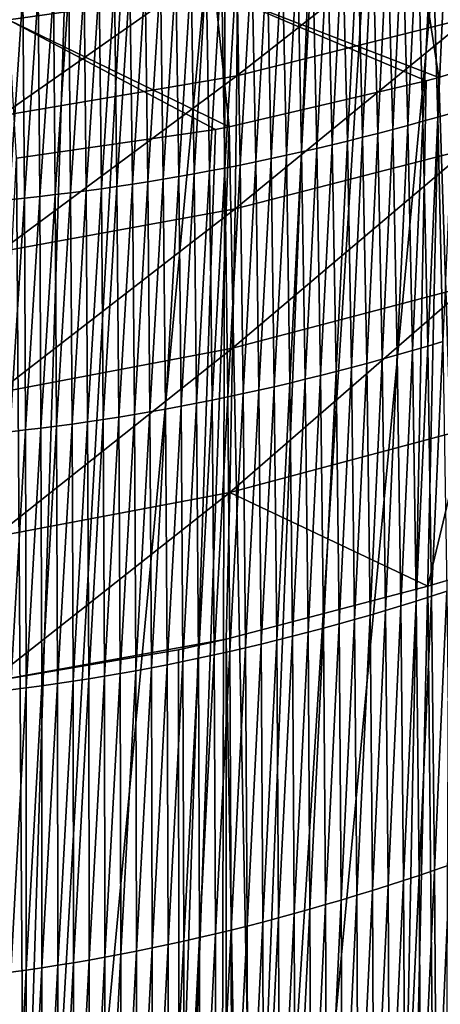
# Model space of a CAD drawing. Header units: metres. Extents: x -24 to 24, y -238 to 25.
# Tile 252 of 256: x 1.99 to 5.3, y -36.99 to -29.24. Entities that reach past the tile are written whole.
import ezdxf

# ---------------------------------------------------------------- set-up
doc = ezdxf.new("R2010")
doc.units = ezdxf.units.M
doc.layers.add('solid_10441023_001', color=7, linetype='CONTINUOUS')

msp = doc.modelspace()

# ---------------------------------------------------------------- linework, layer by layer
at = {"layer": 'solid_10441023_001'}
for points in [[(2.405645, -27.160458, 83.143303), (1.806973, -27.146549, 83.195206), (1.787824, -46.745625, 88.445786)], [(2.892589, -27.174698, 83.090157), (2.405645, -27.160458, 83.143303), (1.787824, -46.745625, 88.445786)], [(2.892589, -27.174698, 83.090157), (1.787824, -46.745625, 88.445786), (3.612566, -27.2006, 82.993492)], [(1.787824, -46.745625, 88.445786), (3.566604, -46.842449, 88.25399), (3.612566, -27.2006, 82.993492)], [(4.329034, -27.232174, 82.875656), (3.612566, -27.2006, 82.993492), (3.566604, -46.842449, 88.25399)], [(4.802389, -27.256248, 82.785812), (4.329034, -27.232174, 82.875656), (3.566604, -46.842449, 88.25399)], [(4.802389, -27.256248, 82.785812), (3.566604, -46.842449, 88.25399), (5.397484, -27.290197, 82.659111)], [(3.566604, -46.842449, 88.25399), (5.316508, -47.00523, 87.938446), (5.397484, -27.290197, 82.659111)], [(1.903548, -29.236765, 72.434242), (1.855806, -28.213028, 71.896141), (3.529342, -29.008297, 72.572479)], [(5.521141, -28.251543, 21.400761), (3.706225, -28.688311, 21.654175), (3.701231, -29.677841, 21.253317)], [(5.527874, -29.221769, 20.992352), (5.521141, -28.251543, 21.400761), (3.701231, -29.677841, 21.253317)], [(5.167145, -30.036753, -17.229479), (5.123639, -28.475065, -19.938887), (5.240505, -28.444271, -19.92363)], [(5.285174, -30.003502, -17.217371), (5.167145, -30.036753, -17.229479), (5.240505, -28.444271, -19.92363)], [(5.285174, -30.003502, -17.217371), (5.240505, -28.444271, -19.92363), (5.357035, -28.412855, -19.908146)], [(5.402843, -29.969599, -17.205082), (5.285174, -30.003502, -17.217371), (5.357035, -28.412855, -19.908146)], [(4.811069, -30.13249, -17.264711), (4.771179, -28.563633, -19.983282), (4.888961, -28.534754, -19.968712)], [(4.930075, -30.101255, -17.253149), (4.811069, -30.13249, -17.264711), (4.888961, -28.534754, -19.968712)], [(4.930075, -30.101255, -17.253149), (4.888961, -28.534754, -19.968712), (5.006453, -28.505228, -19.953915)], [(5.048773, -30.06934, -17.241405), (4.930075, -30.101255, -17.253149), (5.006453, -28.505228, -19.953915)], [(5.048773, -30.06934, -17.241405), (5.006453, -28.505228, -19.953915), (5.123639, -28.475065, -19.938887)], [(5.167145, -30.036753, -17.229479), (5.048773, -30.06934, -17.241405), (5.123639, -28.475065, -19.938887)], [(4.452375, -30.222019, -17.2983), (4.416245, -28.646318, -20.025612), (4.534806, -28.619423, -20.011732)], [(4.572202, -30.192883, -17.287287), (4.452375, -30.222019, -17.2983), (4.534806, -28.619423, -20.011732)], [(4.572202, -30.192883, -17.287287), (4.534806, -28.619423, -20.011732), (4.653122, -28.59186, -19.997623)], [(4.691772, -30.163036, -17.276091), (4.572202, -30.192883, -17.287287), (4.653122, -28.59186, -19.997623)], [(4.691772, -30.163036, -17.276091), (4.653122, -28.59186, -19.997623), (4.771179, -28.563633, -19.983282)], [(4.811069, -30.13249, -17.264711), (4.691772, -30.163036, -17.276091), (4.771179, -28.563633, -19.983282)], [(3.706225, -28.688311, 21.654175), (1.854738, -28.977674, 21.820175), (1.845709, -29.994009, 21.419168)], [(3.701231, -29.677841, 21.253317), (3.706225, -28.688311, 21.654175), (1.845709, -29.994009, 21.419168)], [(3.529342, -29.008297, 72.572479), (5.132573, -28.648363, 72.789711), (5.290913, -29.691345, 73.192993)], [(4.09153, -30.30509, -17.330229), (4.059248, -28.722904, -20.065863), (4.178451, -28.698067, -20.052677)], [(4.212022, -30.278133, -17.319771), (4.09153, -30.30509, -17.330229), (4.178451, -28.698067, -20.052677)], [(4.212022, -30.278133, -17.319771), (4.178451, -28.698067, -20.052677), (4.297455, -28.672535, -20.039261)], [(4.332309, -30.250441, -17.309128), (4.212022, -30.278133, -17.319771), (4.297455, -28.672535, -20.039261)], [(4.332309, -30.250441, -17.309128), (4.297455, -28.672535, -20.039261), (4.416245, -28.646318, -20.025612)], [(4.452375, -30.222019, -17.2983), (4.332309, -30.250441, -17.309128), (4.416245, -28.646318, -20.025612)], [(5.132573, -28.648363, 72.789711), (6.910631, -29.166613, 73.49929), (5.290913, -29.691345, 73.192993)], [(3.729004, -30.381456, -17.360489), (3.700601, -28.793177, -20.104027), (3.820308, -28.770468, -20.091537)], [(3.850004, -30.356762, -17.350588), (3.729004, -30.381456, -17.360489), (3.820308, -28.770468, -20.091537)], [(3.850004, -30.356762, -17.350588), (3.820308, -28.770468, -20.091537), (3.939862, -28.74704, -20.078817)], [(3.970852, -30.331303, -17.340502), (3.850004, -30.356762, -17.350588), (3.939862, -28.74704, -20.078817)], [(3.970852, -30.331303, -17.340502), (3.939862, -28.74704, -20.078817), (4.059248, -28.722904, -20.065863)], [(4.09153, -30.30509, -17.330229), (3.970852, -30.331303, -17.340502), (4.059248, -28.722904, -20.065863)], [(3.243829, -30.47242, -17.39822), (3.220548, -28.876686, -20.15164), (3.340715, -28.856924, -20.140089)], [(3.365265, -30.450869, -17.389069), (3.243829, -30.47242, -17.39822), (3.340715, -28.856924, -20.140089)], [(3.365265, -30.450869, -17.389069), (3.340715, -28.856924, -20.140089), (3.460789, -28.836414, -20.128302)], [(3.486617, -30.42852, -17.37973), (3.365265, -30.450869, -17.389069), (3.460789, -28.836414, -20.128302)], [(3.486617, -30.42852, -17.37973), (3.460789, -28.836414, -20.128302), (3.580756, -28.815163, -20.116282)], [(3.607869, -30.405378, -17.370203), (3.486617, -30.42852, -17.37973), (3.580756, -28.815163, -20.116282)], [(3.607869, -30.405378, -17.370203), (3.580756, -28.815163, -20.116282), (3.700601, -28.793177, -20.104027)], [(3.729004, -30.381456, -17.360489), (3.607869, -30.405378, -17.370203), (3.700601, -28.793177, -20.104027)], [(2.757609, -30.550442, -17.432936), (2.739269, -28.948093, -20.195494), (2.859649, -28.9314, -20.184885)], [(2.879201, -30.532177, -17.424541), (2.757609, -30.550442, -17.432936), (2.859649, -28.9314, -20.184885)], [(2.879201, -30.532177, -17.424541), (2.859649, -28.9314, -20.184885), (2.98, -28.913931, -20.17404)], [(3.00078, -30.513081, -17.415956), (2.879201, -30.532177, -17.424541), (2.98, -28.913931, -20.17404)], [(3.00078, -30.513081, -17.415956), (2.98, -28.913931, -20.17404), (3.100305, -28.895691, -20.162958)], [(3.122329, -30.49316, -17.407183), (3.00078, -30.513081, -17.415956), (3.100305, -28.895691, -20.162958)], [(3.122329, -30.49316, -17.407183), (3.100305, -28.895691, -20.162958), (3.220548, -28.876686, -20.15164)], [(3.243829, -30.47242, -17.39822), (3.122329, -30.49316, -17.407183), (3.220548, -28.876686, -20.15164)], [(1.903548, -29.236765, 72.434242), (3.529342, -29.008297, 72.572479), (3.642186, -30.080772, 72.965202)], [(2.150113, -30.629169, -17.472038), (2.137494, -29.019825, -20.244923), (2.257778, -29.007053, -20.235523)], [(2.27149, -30.615116, -17.464602), (2.150113, -30.629169, -17.472038), (2.257778, -29.007053, -20.235523)], [(2.27149, -30.615116, -17.464602), (2.257778, -29.007053, -20.235523), (2.378113, -28.993492, -20.22588)], [(2.392946, -30.600214, -17.456974), (2.27149, -30.615116, -17.464602), (2.378113, -28.993492, -20.22588)], [(2.392946, -30.600214, -17.456974), (2.378113, -28.993492, -20.22588), (2.498484, -28.979141, -20.215994)], [(2.514463, -30.584463, -17.449154), (2.392946, -30.600214, -17.456974), (2.498484, -28.979141, -20.215994)], [(2.514463, -30.584463, -17.449154), (2.498484, -28.979141, -20.215994), (2.618875, -28.964008, -20.205864)], [(2.636024, -30.567873, -17.441141), (2.514463, -30.584463, -17.449154), (2.618875, -28.964008, -20.205864)], [(2.636024, -30.567873, -17.441141), (2.618875, -28.964008, -20.205864), (2.739269, -28.948093, -20.195494)], [(2.757609, -30.550442, -17.432936), (2.636024, -30.567873, -17.441141), (2.739269, -28.948093, -20.195494)], [(3.529342, -29.008297, 72.572479), (5.290913, -29.691345, 73.192993), (5.193642, -29.718365, 73.177193)], [(3.529342, -29.008297, 72.572479), (5.193642, -29.718365, 73.177193), (3.642186, -30.080772, 72.965202)], [(1.907674, -30.654709, -17.486326), (1.89715, -29.042982, -20.26298), (2.01728, -29.031801, -20.254074)], [(2.028835, -30.642368, -17.479279), (1.907674, -30.654709, -17.486326), (2.01728, -29.031801, -20.254074)], [(2.028835, -30.642368, -17.479279), (2.01728, -29.031801, -20.254074), (2.137494, -29.019825, -20.244923)], [(2.150113, -30.629169, -17.472038), (2.028835, -30.642368, -17.479279), (2.137494, -29.019825, -20.244923)], [(5.290913, -29.691345, 73.192993), (6.910631, -29.166613, 73.49929), (6.575307, -68.780418, 84.089096)], [(1.903548, -29.236765, 72.434242), (3.642186, -30.080772, 72.965202), (3.534387, -30.101135, 72.953239)], [(1.903548, -29.236765, 72.434242), (3.534387, -30.101135, 72.953239), (1.966501, -30.327717, 72.819511)], [(5.527874, -29.221769, 20.992352), (3.701231, -29.677841, 21.253317), (3.687633, -30.726761, 20.991901)], [(5.52463, -30.25412, 20.723886), (5.527874, -29.221769, 20.992352), (3.687633, -30.726761, 20.991901)], [(3.701231, -29.677841, 21.253317), (1.845709, -29.994009, 21.419168), (1.831389, -31.064358, 21.160982)], [(3.687633, -30.726761, 20.991901), (3.701231, -29.677841, 21.253317), (1.831389, -31.064358, 21.160982)], [(5.290913, -29.691345, 73.192993), (6.575307, -68.780418, 84.089096), (4.432341, -69.19239, 83.620834)], [(5.193642, -29.718365, 73.177193), (5.290913, -29.691345, 73.192993), (4.432341, -69.19239, 83.620834)], [(3.642186, -30.080772, 72.965202), (5.193642, -29.718365, 73.177193), (4.432341, -69.19239, 83.620834)], [(5.204666, -31.80827, -14.659965), (5.167145, -30.036753, -17.229479), (5.285174, -30.003502, -17.217371)], [(5.323811, -31.772318, -14.650846), (5.204666, -31.80827, -14.659965), (5.285174, -30.003502, -17.217371)], [(5.323811, -31.772318, -14.650846), (5.285174, -30.003502, -17.217371), (5.402843, -29.969599, -17.205082)], [(3.642186, -30.080772, 72.965202), (4.432341, -69.19239, 83.620834), (2.230711, -69.448067, 83.334251)], [(3.534387, -30.101135, 72.953239), (3.642186, -30.080772, 72.965202), (2.230711, -69.448067, 83.334251)], [(4.965317, -31.878075, -14.677775), (4.930075, -30.101255, -17.253149), (5.048773, -30.06934, -17.241405)], [(5.085162, -31.843525, -14.668941), (4.965317, -31.878075, -14.677775), (5.048773, -30.06934, -17.241405)], [(5.085162, -31.843525, -14.668941), (5.048773, -30.06934, -17.241405), (5.167145, -30.036753, -17.229479)], [(5.204666, -31.80827, -14.659965), (5.085162, -31.843525, -14.668941), (5.167145, -30.036753, -17.229479)], [(1.966501, -30.327717, 72.819511), (3.534387, -30.101135, 72.953239), (2.230711, -69.448067, 83.334251)], [(4.603936, -31.977381, -14.703424), (4.572202, -30.192883, -17.287287), (4.691772, -30.163036, -17.276091)], [(4.724685, -31.945011, -14.695017), (4.603936, -31.977381, -14.703424), (4.691772, -30.163036, -17.276091)], [(4.724685, -31.945011, -14.695017), (4.691772, -30.163036, -17.276091), (4.811069, -30.13249, -17.264711)], [(4.845152, -31.911905, -14.686468), (4.724685, -31.945011, -14.695017), (4.811069, -30.13249, -17.264711)], [(4.845152, -31.911905, -14.686468), (4.811069, -30.13249, -17.264711), (4.930075, -30.101255, -17.253149)], [(4.965317, -31.878075, -14.677775), (4.845152, -31.911905, -14.686468), (4.930075, -30.101255, -17.253149)], [(4.240188, -32.069958, -14.727776), (4.212022, -30.278133, -17.319771), (4.332309, -30.250441, -17.309128)], [(4.361668, -32.039864, -14.719803), (4.240188, -32.069958, -14.727776), (4.332309, -30.250441, -17.309128)], [(4.361668, -32.039864, -14.719803), (4.332309, -30.250441, -17.309128), (4.452375, -30.222019, -17.2983)], [(4.482924, -32.008999, -14.711685), (4.361668, -32.039864, -14.719803), (4.452375, -30.222019, -17.2983)], [(4.482924, -32.008999, -14.711685), (4.452375, -30.222019, -17.2983), (4.572202, -30.192883, -17.287287)], [(4.603936, -31.977381, -14.703424), (4.482924, -32.008999, -14.711685), (4.572202, -30.192883, -17.287287)], [(1.966501, -30.327717, 72.819511), (2.230711, -69.448067, 83.334251), (0, -69.534363, 83.237007)], [(5.52463, -30.25412, 20.723886), (3.687633, -30.726761, 20.991901), (3.667922, -31.825565, 20.880259)], [(5.514268, -31.339876, 20.606146), (5.52463, -30.25412, 20.723886), (3.667922, -31.825565, 20.880259)], [(3.996634, -32.1278, -14.743285), (3.970852, -30.331303, -17.340502), (4.09153, -30.30509, -17.330229)], [(4.118504, -32.099274, -14.735603), (3.996634, -32.1278, -14.743285), (4.09153, -30.30509, -17.330229)], [(4.118504, -32.099274, -14.735603), (4.09153, -30.30509, -17.330229), (4.212022, -30.278133, -17.319771)], [(4.240188, -32.069958, -14.727776), (4.118504, -32.099274, -14.735603), (4.212022, -30.278133, -17.319771)], [(3.507685, -32.23381, -14.772546), (3.486617, -30.42852, -17.37973), (3.607869, -30.405378, -17.370203)], [(3.630104, -32.208546, -14.765451), (3.507685, -32.23381, -14.772546), (3.607869, -30.405378, -17.370203)], [(3.630104, -32.208546, -14.765451), (3.607869, -30.405378, -17.370203), (3.729004, -30.381456, -17.360489)], [(3.752414, -32.182446, -14.758209), (3.630104, -32.208546, -14.765451), (3.729004, -30.381456, -17.360489)], [(3.752414, -32.182446, -14.758209), (3.729004, -30.381456, -17.360489), (3.850004, -30.356762, -17.350588)], [(3.874597, -32.155529, -14.75082), (3.752414, -32.182446, -14.758209), (3.850004, -30.356762, -17.350588)], [(3.874597, -32.155529, -14.75082), (3.850004, -30.356762, -17.350588), (3.970852, -30.331303, -17.340502)], [(3.996634, -32.1278, -14.743285), (3.874597, -32.155529, -14.75082), (3.970852, -30.331303, -17.340502)], [(3.139973, -32.304531, -14.792937), (3.122329, -30.49316, -17.407183), (3.243829, -30.47242, -17.39822)], [(3.2626, -32.281818, -14.786289), (3.139973, -32.304531, -14.792937), (3.243829, -30.47242, -17.39822)], [(3.2626, -32.281818, -14.786289), (3.243829, -30.47242, -17.39822), (3.365265, -30.450869, -17.389069)], [(3.385177, -32.25824, -14.779491), (3.2626, -32.281818, -14.786289), (3.365265, -30.450869, -17.389069)], [(3.385177, -32.25824, -14.779491), (3.365265, -30.450869, -17.389069), (3.486617, -30.42852, -17.37973)], [(3.507685, -32.23381, -14.772546), (3.385177, -32.25824, -14.779491), (3.486617, -30.42852, -17.37973)], [(2.649355, -32.386608, -14.818036), (2.636024, -30.567873, -17.441141), (2.757609, -30.550442, -17.432936)], [(2.771986, -32.36742, -14.811986), (2.649355, -32.386608, -14.818036), (2.757609, -30.550442, -17.432936)], [(2.771986, -32.36742, -14.811986), (2.757609, -30.550442, -17.432936), (2.879201, -30.532177, -17.424541)], [(2.894646, -32.34734, -14.805786), (2.771986, -32.36742, -14.811986), (2.879201, -30.532177, -17.424541)], [(2.894646, -32.34734, -14.805786), (2.879201, -30.532177, -17.424541), (3.00078, -30.513081, -17.415956)], [(3.017315, -32.326378, -14.799437), (2.894646, -32.34734, -14.805786), (3.00078, -30.513081, -17.415956)], [(3.017315, -32.326378, -14.799437), (3.00078, -30.513081, -17.415956), (3.122329, -30.49316, -17.407183)], [(3.139973, -32.304531, -14.792937), (3.017315, -32.326378, -14.799437), (3.122329, -30.49316, -17.407183)], [(2.037351, -32.469036, -14.84605), (2.028835, -30.642368, -17.479279), (2.150113, -30.629169, -17.472038)], [(2.15953, -32.454369, -14.840745), (2.037351, -32.469036, -14.84605), (2.150113, -30.629169, -17.472038)], [(2.15953, -32.454369, -14.840745), (2.150113, -30.629169, -17.472038), (2.27149, -30.615116, -17.464602)], [(2.281841, -32.438786, -14.835291), (2.15953, -32.454369, -14.840745), (2.27149, -30.615116, -17.464602)], [(2.281841, -32.438786, -14.835291), (2.27149, -30.615116, -17.464602), (2.392946, -30.600214, -17.456974)], [(2.404262, -32.422295, -14.829688), (2.281841, -32.438786, -14.835291), (2.392946, -30.600214, -17.456974)], [(2.404262, -32.422295, -14.829688), (2.392946, -30.600214, -17.456974), (2.514463, -30.584463, -17.449154)], [(2.526773, -32.404903, -14.823936), (2.404262, -32.422295, -14.829688), (2.514463, -30.584463, -17.449154)], [(2.526773, -32.404903, -14.823936), (2.514463, -30.584463, -17.449154), (2.636024, -30.567873, -17.441141)], [(2.649355, -32.386608, -14.818036), (2.526773, -32.404903, -14.823936), (2.636024, -30.567873, -17.441141)], [(1.915322, -32.482784, -14.851207), (1.907674, -30.654709, -17.486326), (2.028835, -30.642368, -17.479279)], [(2.037351, -32.469036, -14.84605), (1.915322, -32.482784, -14.851207), (2.028835, -30.642368, -17.479279)], [(3.687633, -30.726761, 20.991901), (1.831389, -31.064358, 21.160982), (1.813314, -32.175175, 21.054424)], [(3.667922, -31.825565, 20.880259), (3.687633, -30.726761, 20.991901), (1.813314, -32.175175, 21.054424)], [(5.514268, -31.339876, 20.606146), (3.667922, -31.825565, 20.880259), (3.645195, -32.960941, 20.928314)], [(5.500243, -32.466122, 20.649685), (5.514268, -31.339876, 20.606146), (3.645195, -32.960941, 20.928314)], [(5.235222, -33.778873, -12.244798), (5.204666, -31.80827, -14.659965), (5.323811, -31.772318, -14.650846)], [(5.355413, -33.739998, -12.238494), (5.235222, -33.778873, -12.244798), (5.323811, -31.772318, -14.650846)], [(3.667922, -31.825565, 20.880259), (1.813314, -32.175175, 21.054424), (1.79345, -33.310047, 21.106123)], [(3.645195, -32.960941, 20.928314), (3.667922, -31.825565, 20.880259), (1.79345, -33.310047, 21.106123)], [(4.872511, -33.891068, -12.263071), (4.845152, -31.911905, -14.686468), (4.965317, -31.878075, -14.677775)], [(4.99375, -33.85442, -12.257087), (4.872511, -33.891068, -12.263071), (4.965317, -31.878075, -14.677775)], [(4.99375, -33.85442, -12.257087), (4.965317, -31.878075, -14.677775), (5.085162, -31.843525, -14.668941)], [(5.11466, -33.817017, -12.250996), (4.99375, -33.85442, -12.257087), (5.085162, -31.843525, -14.668941)], [(5.11466, -33.817017, -12.250996), (5.085162, -31.843525, -14.668941), (5.204666, -31.80827, -14.659965)], [(5.235222, -33.778873, -12.244798), (5.11466, -33.817017, -12.250996), (5.204666, -31.80827, -14.659965)], [(4.629137, -33.962059, -12.274714), (4.603936, -31.977381, -14.703424), (4.724685, -31.945011, -14.695017)], [(4.750967, -33.926952, -12.268947), (4.629137, -33.962059, -12.274714), (4.724685, -31.945011, -14.695017)], [(4.750967, -33.926952, -12.268947), (4.724685, -31.945011, -14.695017), (4.845152, -31.911905, -14.686468)], [(4.872511, -33.891068, -12.263071), (4.750967, -33.926952, -12.268947), (4.845152, -31.911905, -14.686468)], [(4.384705, -34.029896, -12.285924), (4.361668, -32.039864, -14.719803), (4.482924, -32.008999, -14.711685)], [(4.507042, -33.996376, -12.280374), (4.384705, -34.029896, -12.285924), (4.482924, -32.008999, -14.711685)], [(4.507042, -33.996376, -12.280374), (4.482924, -32.008999, -14.711685), (4.603936, -31.977381, -14.703424)], [(4.629137, -33.962059, -12.274714), (4.507042, -33.996376, -12.280374), (4.603936, -31.977381, -14.703424)], [(4.016449, -34.125549, -12.301913), (3.996634, -32.1278, -14.743285), (4.118504, -32.099274, -14.735603)], [(4.139387, -34.094494, -12.296694), (4.016449, -34.125549, -12.301913), (4.118504, -32.099274, -14.735603)], [(4.139387, -34.094494, -12.296694), (4.118504, -32.099274, -14.735603), (4.240188, -32.069958, -14.727776)], [(4.262146, -34.062607, -12.291364), (4.139387, -34.094494, -12.296694), (4.240188, -32.069958, -14.727776)], [(4.262146, -34.062607, -12.291364), (4.240188, -32.069958, -14.727776), (4.361668, -32.039864, -14.719803)], [(4.384705, -34.029896, -12.285924), (4.262146, -34.062607, -12.291364), (4.361668, -32.039864, -14.719803)], [(3.646771, -34.2136, -12.316901), (3.630104, -32.208546, -14.765451), (3.752414, -32.182446, -14.758209)], [(3.770119, -34.185112, -12.312017), (3.646771, -34.2136, -12.316901), (3.752414, -32.182446, -14.758209)], [(3.770119, -34.185112, -12.312017), (3.752414, -32.182446, -14.758209), (3.874597, -32.155529, -14.75082)], [(3.893353, -34.155758, -12.307021), (3.770119, -34.185112, -12.312017), (3.874597, -32.155529, -14.75082)], [(3.893353, -34.155758, -12.307021), (3.874597, -32.155529, -14.75082), (3.996634, -32.1278, -14.743285)], [(4.016449, -34.125549, -12.301913), (3.893353, -34.155758, -12.307021), (3.996634, -32.1278, -14.743285)], [(3.276243, -34.293747, -12.330876), (3.2626, -32.281818, -14.786289), (3.385177, -32.25824, -14.779491)], [(3.399811, -34.267929, -12.326332), (3.276243, -34.293747, -12.330876), (3.385177, -32.25824, -14.779491)], [(3.399811, -34.267929, -12.326332), (3.385177, -32.25824, -14.779491), (3.507685, -32.23381, -14.772546)], [(3.523328, -34.241211, -12.321673), (3.399811, -34.267929, -12.326332), (3.507685, -32.23381, -14.772546)], [(3.523328, -34.241211, -12.321673), (3.507685, -32.23381, -14.772546), (3.630104, -32.208546, -14.765451)], [(3.646771, -34.2136, -12.316901), (3.523328, -34.241211, -12.321673), (3.630104, -32.208546, -14.765451)], [(2.781877, -34.387791, -12.347913), (2.771986, -32.36742, -14.811986), (2.894646, -32.34734, -14.805786)], [(2.90544, -34.365685, -12.343825), (2.781877, -34.387791, -12.347913), (2.894646, -32.34734, -14.805786)], [(2.90544, -34.365685, -12.343825), (2.894646, -32.34734, -14.805786), (3.017315, -32.326378, -14.799437)], [(3.029036, -34.342636, -12.339623), (2.90544, -34.365685, -12.343825), (3.017315, -32.326378, -14.799437)], [(3.029036, -34.342636, -12.339623), (3.017315, -32.326378, -14.799437), (3.139973, -32.304531, -14.792937)], [(3.152644, -34.318653, -12.335307), (3.029036, -34.342636, -12.339623), (3.139973, -32.304531, -14.792937)], [(3.152644, -34.318653, -12.335307), (3.139973, -32.304531, -14.792937), (3.2626, -32.281818, -14.786289)], [(3.276243, -34.293747, -12.330876), (3.152644, -34.318653, -12.335307), (3.2626, -32.281818, -14.786289)], [(2.288407, -34.466724, -12.363143), (2.281841, -32.438786, -14.835291), (2.404262, -32.422295, -14.829688)], [(2.411613, -34.448429, -12.359502), (2.288407, -34.466724, -12.363143), (2.404262, -32.422295, -14.829688)], [(2.411613, -34.448429, -12.359502), (2.404262, -32.422295, -14.829688), (2.526773, -32.404903, -14.823936)], [(2.534942, -34.429169, -12.35575), (2.411613, -34.448429, -12.359502), (2.526773, -32.404903, -14.823936)], [(2.534942, -34.429169, -12.35575), (2.526773, -32.404903, -14.823936), (2.649355, -32.386608, -14.818036)], [(2.658371, -34.408955, -12.351888), (2.534942, -34.429169, -12.35575), (2.649355, -32.386608, -14.818036)], [(2.658371, -34.408955, -12.351888), (2.649355, -32.386608, -14.818036), (2.771986, -32.36742, -14.811986)], [(2.781877, -34.387791, -12.347913), (2.658371, -34.408955, -12.351888), (2.771986, -32.36742, -14.811986)], [(1.919741, -34.515797, -12.373418), (1.915322, -32.482784, -14.851207), (2.037351, -32.469036, -14.84605)], [(2.042449, -34.500416, -12.3701), (1.919741, -34.515797, -12.373418), (2.037351, -32.469036, -14.84605)], [(2.042449, -34.500416, -12.3701), (2.037351, -32.469036, -14.84605), (2.15953, -32.454369, -14.840745)], [(2.165345, -34.484055, -12.366676), (2.042449, -34.500416, -12.3701), (2.15953, -32.454369, -14.840745)], [(2.165345, -34.484055, -12.366676), (2.15953, -32.454369, -14.840745), (2.281841, -32.438786, -14.835291)], [(2.288407, -34.466724, -12.363143), (2.165345, -34.484055, -12.366676), (2.281841, -32.438786, -14.835291)], [(5.500243, -32.466122, 20.649685), (3.645195, -32.960941, 20.928314), (5.205241, -33.699604, 20.916473)], [(5.500243, -32.466122, 20.649685), (5.205241, -33.699604, 20.916473), (5.504597, -33.61039, 20.864798)], [(3.645195, -32.960941, 20.928314), (1.754578, -34.453342, 21.326065), (3.617766, -34.117691, 21.149675)], [(3.645195, -32.960941, 20.928314), (1.79345, -33.310047, 21.106123), (1.754578, -34.453342, 21.326065)], [(3.645195, -32.960941, 20.928314), (3.617766, -34.117691, 21.149675), (5.205241, -33.699604, 20.916473)], [(7.146491, -230.173935, 73.353615), (5.504597, -33.61039, 20.864798), (5.205241, -33.699604, 20.916473)], [(7.146491, -230.173935, 73.353615), (5.205241, -33.699604, 20.916473), (3.617766, -34.117691, 21.149675)], [(5.258189, -35.937061, -9.997368), (5.235222, -33.778873, -12.244798), (5.355413, -33.739998, -12.238494)], [(5.379339, -35.895061, -9.993686), (5.258189, -35.937061, -9.997368), (5.355413, -33.739998, -12.238494)], [(5.014788, -36.018742, -10.004508), (4.99375, -33.85442, -12.257087), (5.11466, -33.817017, -12.250996)], [(5.136664, -35.978291, -10.000975), (5.014788, -36.018742, -10.004508), (5.11466, -33.817017, -12.250996)], [(5.136664, -35.978291, -10.000975), (5.11466, -33.817017, -12.250996), (5.235222, -33.778873, -12.244798)], [(5.258189, -35.937061, -9.997368), (5.136664, -35.978291, -10.000975), (5.235222, -33.778873, -12.244798)], [(4.770072, -36.097248, -10.011348), (4.750967, -33.926952, -12.268947), (4.872511, -33.891068, -12.263071)], [(4.892582, -36.058395, -10.007965), (4.770072, -36.097248, -10.011348), (4.872511, -33.891068, -12.263071)], [(4.892582, -36.058395, -10.007965), (4.872511, -33.891068, -12.263071), (4.99375, -33.85442, -12.257087)], [(5.014788, -36.018742, -10.004508), (4.892582, -36.058395, -10.007965), (4.99375, -33.85442, -12.257087)], [(4.524224, -36.172485, -10.017883), (4.507042, -33.996376, -12.280374), (4.629137, -33.962059, -12.274714)], [(4.647278, -36.135281, -10.014654), (4.524224, -36.172485, -10.017883), (4.629137, -33.962059, -12.274714)], [(4.647278, -36.135281, -10.014654), (4.629137, -33.962059, -12.274714), (4.750967, -33.926952, -12.268947)], [(4.770072, -36.097248, -10.011348), (4.647278, -36.135281, -10.014654), (4.750967, -33.926952, -12.268947)], [(4.277428, -36.244354, -10.024112), (4.262146, -34.062607, -12.291364), (4.384705, -34.029896, -12.285924)], [(4.400933, -36.208847, -10.021036), (4.277428, -36.244354, -10.024112), (4.384705, -34.029896, -12.285924)], [(4.400933, -36.208847, -10.021036), (4.384705, -34.029896, -12.285924), (4.507042, -33.996376, -12.280374)], [(4.524224, -36.172485, -10.017883), (4.400933, -36.208847, -10.021036), (4.507042, -33.996376, -12.280374)], [(3.617766, -34.117691, 21.149675), (1.754578, -34.453342, 21.326065), (3.241028, -34.200409, 21.194168)], [(3.576013, -230.089767, 73.662834), (3.617766, -34.117691, 21.149675), (3.241028, -34.200409, 21.194168)], [(3.576013, -230.089767, 73.662834), (7.146491, -230.173935, 73.353615), (3.617766, -34.117691, 21.149675)], [(3.905859, -36.345627, -10.032869), (3.893353, -34.155758, -12.307021), (4.016449, -34.125549, -12.301913)], [(4.029869, -36.312756, -10.030028), (3.905859, -36.345627, -10.032869), (4.016449, -34.125549, -12.301913)], [(4.029869, -36.312756, -10.030028), (4.016449, -34.125549, -12.301913), (4.139387, -34.094494, -12.296694)], [(4.153732, -36.278996, -10.027109), (4.029869, -36.312756, -10.030028), (4.139387, -34.094494, -12.296694)], [(4.153732, -36.278996, -10.027109), (4.139387, -34.094494, -12.296694), (4.262146, -34.062607, -12.291364)], [(4.277428, -36.244354, -10.024112), (4.153732, -36.278996, -10.027109), (4.262146, -34.062607, -12.291364)], [(3.576013, -230.089767, 73.662834), (3.241028, -34.200409, 21.194168), (1.754578, -34.453342, 21.326065)], [(3.657497, -36.408649, -10.038314), (3.646771, -34.2136, -12.316901), (3.770119, -34.185112, -12.312017)], [(3.781728, -36.377594, -10.035631), (3.657497, -36.408649, -10.038314), (3.770119, -34.185112, -12.312017)], [(3.781728, -36.377594, -10.035631), (3.770119, -34.185112, -12.312017), (3.893353, -34.155758, -12.307021)], [(3.905859, -36.345627, -10.032869), (3.781728, -36.377594, -10.035631), (3.893353, -34.155758, -12.307021)], [(3.28444, -36.496189, -10.045878), (3.276243, -34.293747, -12.330876), (3.399811, -34.267929, -12.326332)], [(3.408831, -36.467957, -10.043438), (3.28444, -36.496189, -10.045878), (3.399811, -34.267929, -12.326332)], [(3.408831, -36.467957, -10.043438), (3.399811, -34.267929, -12.326332), (3.523328, -34.241211, -12.321673)], [(3.533191, -36.43877, -10.040915), (3.408831, -36.467957, -10.043438), (3.523328, -34.241211, -12.321673)], [(3.533191, -36.43877, -10.040915), (3.523328, -34.241211, -12.321673), (3.646771, -34.2136, -12.316901)], [(3.657497, -36.408649, -10.038314), (3.533191, -36.43877, -10.040915), (3.646771, -34.2136, -12.316901)], [(2.911316, -36.575047, -10.052713), (2.90544, -34.365685, -12.343825), (3.029036, -34.342636, -12.339623)], [(3.03566, -36.549744, -10.050517), (2.911316, -36.575047, -10.052713), (3.029036, -34.342636, -12.339623)], [(3.03566, -36.549744, -10.050517), (3.029036, -34.342636, -12.339623), (3.152644, -34.318653, -12.335307)], [(3.160042, -36.523457, -10.048239), (3.03566, -36.549744, -10.050517), (3.152644, -34.318653, -12.335307)], [(3.160042, -36.523457, -10.048239), (3.152644, -34.318653, -12.335307), (3.276243, -34.293747, -12.330876)], [(3.28444, -36.496189, -10.045878), (3.160042, -36.523457, -10.048239), (3.276243, -34.293747, -12.330876)], [(2.4148, -36.666256, -10.060716), (2.411613, -34.448429, -12.359502), (2.534942, -34.429169, -12.35575)], [(2.538753, -36.644966, -10.058829), (2.4148, -36.666256, -10.060716), (2.534942, -34.429169, -12.35575)], [(2.538753, -36.644966, -10.058829), (2.534942, -34.429169, -12.35575), (2.658371, -34.408955, -12.351888)], [(2.662839, -36.622665, -10.056868), (2.538753, -36.644966, -10.058829), (2.658371, -34.408955, -12.351888)], [(2.662839, -36.622665, -10.056868), (2.658371, -34.408955, -12.351888), (2.781877, -34.387791, -12.347913)], [(2.787035, -36.599358, -10.05483), (2.662839, -36.622665, -10.056868), (2.781877, -34.387791, -12.347913)], [(2.787035, -36.599358, -10.05483), (2.781877, -34.387791, -12.347913), (2.90544, -34.365685, -12.343825)], [(2.911316, -36.575047, -10.052713), (2.787035, -36.599358, -10.05483), (2.90544, -34.365685, -12.343825)], [(3.576013, -230.089767, 73.662834), (1.467946, -34.487286, 21.343132), (0, -34.570553, 21.384037)], [(3.576013, -230.089767, 73.662834), (1.754578, -34.453342, 21.326065), (1.467946, -34.487286, 21.343132)], [(1.920789, -36.74118, -10.067545), (1.919741, -34.515797, -12.373418), (2.042449, -34.500416, -12.3701)], [(2.043974, -36.723999, -10.065942), (1.920789, -36.74118, -10.067545), (2.042449, -34.500416, -12.3701)], [(2.043974, -36.723999, -10.065942), (2.042449, -34.500416, -12.3701), (2.165345, -34.484055, -12.366676)], [(2.167387, -36.70578, -10.06427), (2.043974, -36.723999, -10.065942), (2.165345, -34.484055, -12.366676)], [(2.167387, -36.70578, -10.06427), (2.165345, -34.484055, -12.366676), (2.288407, -34.466724, -12.363143)], [(2.291003, -36.686531, -10.062529), (2.167387, -36.70578, -10.06427), (2.288407, -34.466724, -12.363143)], [(2.291003, -36.686531, -10.062529), (2.288407, -34.466724, -12.363143), (2.411613, -34.448429, -12.359502)], [(2.4148, -36.666256, -10.060716), (2.291003, -36.686531, -10.062529), (2.411613, -34.448429, -12.359502)], [(-0.000026, -230.061752, 73.765747), (3.576013, -230.089767, 73.662834), (0, -34.570553, 21.384037)], [(5.273129, -38.270935, -7.930599), (5.258189, -35.937061, -9.997368), (5.379339, -35.895061, -9.993686)], [(5.395131, -38.225636, -7.929334), (5.273129, -38.270935, -7.930599), (5.379339, -35.895061, -9.993686)], [(5.028032, -38.359089, -7.932996), (5.014788, -36.018742, -10.004508), (5.136664, -35.978291, -10.000975)], [(5.150755, -38.315422, -7.931819), (5.028032, -38.359089, -7.932996), (5.136664, -35.978291, -10.000975)], [(5.150755, -38.315422, -7.931819), (5.136664, -35.978291, -10.000975), (5.258189, -35.937061, -9.997368)], [(5.273129, -38.270935, -7.930599), (5.150755, -38.315422, -7.931819), (5.258189, -35.937061, -9.997368)], [(4.781637, -38.443897, -7.935216), (4.770072, -36.097248, -10.011348), (4.892582, -36.058395, -10.007965)], [(4.904984, -38.401917, -7.934128), (4.781637, -38.443897, -7.935216), (4.892582, -36.058395, -10.007965)], [(4.904984, -38.401917, -7.934128), (4.892582, -36.058395, -10.007965), (5.014788, -36.018742, -10.004508)], [(5.028032, -38.359089, -7.932996), (4.904984, -38.401917, -7.934128), (5.014788, -36.018742, -10.004508)], [(4.534142, -38.525257, -7.937256), (4.524224, -36.172485, -10.017883), (4.647278, -36.135281, -10.014654)], [(4.658015, -38.485016, -7.936258), (4.534142, -38.525257, -7.937256), (4.647278, -36.135281, -10.014654)], [(4.658015, -38.485016, -7.936258), (4.647278, -36.135281, -10.014654), (4.770072, -36.097248, -10.011348)], [(4.781637, -38.443897, -7.935216), (4.658015, -38.485016, -7.936258), (4.770072, -36.097248, -10.011348)], [(4.285743, -38.603065, -7.939114), (4.277428, -36.244354, -10.024112), (4.400933, -36.208847, -10.021036)], [(4.410043, -38.564613, -7.938208), (4.285743, -38.603065, -7.939114), (4.400933, -36.208847, -10.021036)], [(4.410043, -38.564613, -7.938208), (4.400933, -36.208847, -10.021036), (4.524224, -36.172485, -10.017883)], [(4.534142, -38.525257, -7.937256), (4.410043, -38.564613, -7.938208), (4.524224, -36.172485, -10.017883)], [(4.036635, -38.677216, -7.940787), (4.029869, -36.312756, -10.030028), (4.153732, -36.278996, -10.027109)], [(4.161265, -38.640602, -7.939973), (4.036635, -38.677216, -7.940787), (4.153732, -36.278996, -10.027109)], [(4.161265, -38.640602, -7.939973), (4.153732, -36.278996, -10.027109), (4.277428, -36.244354, -10.024112)], [(4.285743, -38.603065, -7.939114), (4.161265, -38.640602, -7.939973), (4.277428, -36.244354, -10.024112)], [(3.662076, -38.781349, -7.942946), (3.657497, -36.408649, -10.038314), (3.781728, -36.377594, -10.035631)], [(3.787016, -38.747601, -7.942274), (3.662076, -38.781349, -7.942946), (3.781728, -36.377594, -10.035631)], [(3.787016, -38.747601, -7.942274), (3.781728, -36.377594, -10.035631), (3.905859, -36.345627, -10.032869)], [(3.911877, -38.712883, -7.941554), (3.787016, -38.747601, -7.942274), (3.905859, -36.345627, -10.032869)], [(3.911877, -38.712883, -7.941554), (3.905859, -36.345627, -10.032869), (4.029869, -36.312756, -10.030028)], [(4.036635, -38.677216, -7.940787), (3.911877, -38.712883, -7.941554), (4.029869, -36.312756, -10.030028)], [(3.412058, -38.845894, -7.944149), (3.408831, -36.467957, -10.043438), (3.533191, -36.43877, -10.040915)], [(3.537082, -38.814117, -7.943572), (3.412058, -38.845894, -7.944149), (3.533191, -36.43877, -10.040915)], [(3.537082, -38.814117, -7.943572), (3.533191, -36.43877, -10.040915), (3.657497, -36.408649, -10.038314)], [(3.662076, -38.781349, -7.942946), (3.537082, -38.814117, -7.943572), (3.657497, -36.408649, -10.038314)], [(3.037053, -38.935135, -7.94559), (3.03566, -36.549744, -10.050517), (3.160042, -36.523457, -10.048239)], [(3.162019, -38.906414, -7.945158), (3.037053, -38.935135, -7.94559), (3.160042, -36.523457, -10.048239)], [(3.162019, -38.906414, -7.945158), (3.160042, -36.523457, -10.048239), (3.28444, -36.496189, -10.045878)], [(3.287029, -38.876663, -7.944678), (3.162019, -38.906414, -7.945158), (3.28444, -36.496189, -10.045878)], [(3.287029, -38.876663, -7.944678), (3.28444, -36.496189, -10.045878), (3.408831, -36.467957, -10.043438)], [(3.412058, -38.845894, -7.944149), (3.287029, -38.876663, -7.944678), (3.408831, -36.467957, -10.043438)], [(2.662667, -39.014996, -7.946606), (2.662839, -36.622665, -10.056868), (2.787035, -36.599358, -10.05483)], [(2.787352, -38.989429, -7.946312), (2.662667, -39.014996, -7.946606), (2.787035, -36.599358, -10.05483)], [(2.787352, -38.989429, -7.946312), (2.787035, -36.599358, -10.05483), (2.911316, -36.575047, -10.052713)], [(2.912156, -38.962807, -7.945974), (2.787352, -38.989429, -7.946312), (2.911316, -36.575047, -10.052713)], [(2.912156, -38.962807, -7.945974), (2.911316, -36.575047, -10.052713), (3.03566, -36.549744, -10.050517)], [(3.037053, -38.935135, -7.94559), (2.912156, -38.962807, -7.945974), (3.03566, -36.549744, -10.050517)], [(2.165607, -39.106552, -7.947392), (2.167387, -36.70578, -10.06427), (2.291003, -36.686531, -10.062529)], [(2.28957, -39.085281, -7.947249), (2.165607, -39.106552, -7.947392), (2.291003, -36.686531, -10.062529)], [(2.28957, -39.085281, -7.947249), (2.291003, -36.686531, -10.062529), (2.4148, -36.666256, -10.060716)], [(2.413751, -39.062927, -7.947072), (2.28957, -39.085281, -7.947249), (2.4148, -36.666256, -10.060716)], [(2.413751, -39.062927, -7.947072), (2.4148, -36.666256, -10.060716), (2.538753, -36.644966, -10.058829)], [(2.538125, -39.039497, -7.946858), (2.413751, -39.062927, -7.947072), (2.538753, -36.644966, -10.058829)], [(2.538125, -39.039497, -7.946858), (2.538753, -36.644966, -10.058829), (2.662839, -36.622665, -10.056868)], [(2.662667, -39.014996, -7.946606), (2.538125, -39.039497, -7.946858), (2.662839, -36.622665, -10.056868)], [(1.918436, -39.145817, -7.947587), (1.920789, -36.74118, -10.067545), (2.043974, -36.723999, -10.065942)], [(2.041888, -39.126732, -7.947504), (1.918436, -39.145817, -7.947587), (2.043974, -36.723999, -10.065942)], [(2.041888, -39.126732, -7.947504), (2.043974, -36.723999, -10.065942), (2.167387, -36.70578, -10.06427)], [(2.165607, -39.106552, -7.947392), (2.041888, -39.126732, -7.947504), (2.167387, -36.70578, -10.06427)]]:
    msp.add_3dface(points, dxfattribs=at)

doc.saveas('drawing.dxf')
